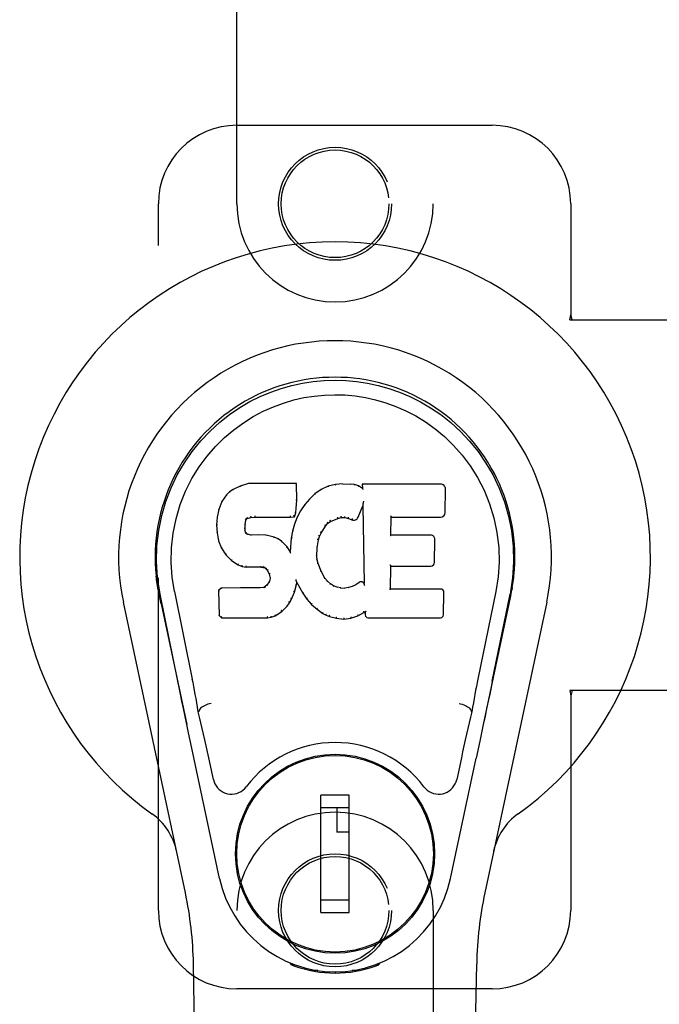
# Model space of a CAD drawing. Header units: inches. Extents: x 0 to 192, y 0 to 125.
# Tile 7 of 21: x 53.77 to 55.81, y 56.87 to 60.01. Entities that reach past the tile are written whole.
import ezdxf

# ---------------------------------------------------------------- set-up
doc = ezdxf.new("R2010")
doc.units = ezdxf.units.IN
doc.header["$LTSCALE"] = 10.584906
doc.header["$MEASUREMENT"] = 0
doc.linetypes.add('HIDDEN', pattern=[0.2, 0.1, -0.1])
doc.layers.add('DOOR_ASSEMBLY_LEFT', color=7, linetype='CONTINUOUS')

msp = doc.modelspace()

# ---------------------------------------------------------------- linework, layer by layer
at = {"layer": 'DOOR_ASSEMBLY_LEFT', "color": 8, "linetype": 'HIDDEN'}
for p, q in [((54.4612, 59.424), (54.4612, 61.2815)), ((55.0862, 61.2815), (55.0862, 59.424)), ((54.4612, 59.674), (55.2737, 59.674)), ((54.2112, 57.174), (54.2112, 59.424)), ((55.5237, 59.424), (55.5237, 59.0709)), ((55.5207, 59.054), (55.5237, 59.0709)), ((55.5207, 59.054), (55.8417, 59.054)), ((55.5281, 59.054), (55.5237, 59.0709)), ((55.8417, 57.874), (55.5207, 57.874)), ((55.5207, 57.874), (55.5237, 57.8572)), ((55.5281, 57.874), (55.5237, 57.8572)), ((55.5237, 57.8572), (55.5237, 57.174)), ((54.4612, 55.3165), (54.4612, 57.174)), ((55.0862, 57.174), (55.0862, 55.3165)), ((55.2737, 56.924), (54.4612, 56.924))]:
    msp.add_line(p, q, dxfattribs=at)
at = {"layer": 'DOOR_ASSEMBLY_LEFT', "color": 7, "linetype": 'Continuous'}
for p, q in [((54.4488, 58.5147), (54.4377, 58.507)), ((54.4719, 58.5253), (54.4488, 58.5147)), ((54.4491, 58.5141), (54.4488, 58.5147)), ((54.4977, 58.5335), (54.4719, 58.5253)), ((54.4721, 58.5247), (54.4719, 58.5253)), ((54.4978, 58.5329), (54.4977, 58.5335)), ((54.6506, 58.5335), (54.4977, 58.5335)), ((54.65, 58.5329), (54.6506, 58.5335)), ((54.6518, 58.4787), (54.6506, 58.5335)), ((54.7292, 58.5143), (54.7095, 58.5)), ((54.7517, 58.5243), (54.7292, 58.5143)), ((54.7295, 58.5138), (54.7292, 58.5143)), ((54.7753, 58.5297), (54.7517, 58.5243)), ((54.7519, 58.5237), (54.7517, 58.5243)), ((54.7988, 58.532), (54.7753, 58.5297)), ((54.7754, 58.5291), (54.7753, 58.5297)), ((54.7988, 58.5314), (54.7988, 58.532)), ((54.7988, 58.532), (54.8228, 58.5316)), ((54.7989, 58.5308), (54.7988, 58.5314)), ((54.8228, 58.5309), (54.8228, 58.5316)), ((54.8357, 58.5296), (54.8228, 58.5316)), ((54.8355, 58.529), (54.8357, 58.5296)), ((54.8486, 58.5254), (54.8357, 58.5296)), ((54.8483, 58.5248), (54.8486, 58.5254)), ((54.8606, 58.5174), (54.8486, 58.5254)), ((54.8604, 58.5314), (54.8606, 58.5174)), ((54.861, 58.5308), (54.8604, 58.5314)), ((55.1091, 58.5314), (54.8604, 58.5314)), ((54.8606, 58.5174), (54.8613, 58.5163)), ((55.124, 58.4407), (55.1253, 58.515)), ((54.4277, 58.4974), (54.413, 58.4756)), ((54.4377, 58.507), (54.4277, 58.4974)), ((54.4282, 58.497), (54.4277, 58.4974)), ((54.4381, 58.5065), (54.4377, 58.507)), ((54.6504, 58.4543), (54.6518, 58.4787)), ((54.6512, 58.4787), (54.6518, 58.4787)), ((54.6924, 58.4837), (54.6773, 58.4659)), ((54.7095, 58.5), (54.6924, 58.4837)), ((54.6929, 58.4832), (54.6924, 58.4837)), ((54.7099, 58.4995), (54.7095, 58.5)), ((54.4033, 58.4509), (54.3983, 58.4259)), ((54.413, 58.4756), (54.4033, 58.4509)), ((54.4039, 58.4508), (54.4033, 58.4509)), ((54.4135, 58.4753), (54.413, 58.4756)), ((54.6488, 58.44), (54.6504, 58.4543)), ((54.6498, 58.4543), (54.6504, 58.4543)), ((54.6639, 58.4466), (54.6529, 58.4259)), ((54.6773, 58.4659), (54.6639, 58.4466)), ((54.6645, 58.4463), (54.6639, 58.4466)), ((54.6778, 58.4655), (54.6773, 58.4659)), ((54.8468, 58.4256), (54.8616, 58.4625)), ((54.8621, 58.4653), (54.8616, 58.4625)), ((54.8616, 58.4625), (54.8659, 58.2153)), ((54.8625, 58.4679), (54.8623, 58.4672)), ((54.8623, 58.4672), (54.8623, 58.4667)), ((54.8626, 58.4686), (54.8625, 58.4679)), ((54.8627, 58.4697), (54.8626, 58.4686)), ((54.8629, 58.4708), (54.8627, 58.4697)), ((54.8631, 58.4721), (54.8629, 58.4708)), ((54.8634, 58.4735), (54.8631, 58.4721)), ((54.8637, 58.4753), (54.8634, 58.4735)), ((54.864, 58.4765), (54.8637, 58.4753)), ((54.3983, 58.4259), (54.3968, 58.401)), ((54.3989, 58.4258), (54.3983, 58.4259)), ((54.4878, 58.4032), (54.4898, 58.4163)), ((54.4893, 58.4164), (54.4898, 58.4163)), ((54.4898, 58.4163), (54.4914, 58.4196)), ((54.491, 58.4199), (54.4914, 58.4196)), ((54.4914, 58.4196), (54.494, 58.4217)), ((54.4938, 58.4222), (54.494, 58.4217)), ((54.494, 58.4217), (54.5054, 58.4251)), ((54.5053, 58.4257), (54.5054, 58.4251)), ((54.5054, 58.4251), (54.5187, 58.4262)), ((54.5186, 58.4301), (54.5187, 58.4287)), ((54.5187, 58.4267), (54.5187, 58.4262)), ((54.5187, 58.4262), (54.6317, 58.4262)), ((54.6316, 58.4287), (54.6316, 58.4301)), ((54.6316, 58.4267), (54.6317, 58.4262)), ((54.6317, 58.4262), (54.6443, 58.4273)), ((54.6439, 58.4278), (54.6443, 58.4273)), ((54.6443, 58.4273), (54.6488, 58.44)), ((54.6529, 58.4259), (54.6443, 58.4041)), ((54.6482, 58.4401), (54.6488, 58.44)), ((54.6534, 58.4257), (54.6529, 58.4259)), ((54.7595, 58.4124), (54.7829, 58.4222)), ((54.7827, 58.4227), (54.7829, 58.4222)), ((54.7829, 58.4222), (54.7937, 58.4249)), ((54.7936, 58.4254), (54.7937, 58.4249)), ((54.7937, 58.4249), (54.8045, 58.4247)), ((54.8046, 58.4253), (54.8045, 58.4247)), ((54.8045, 58.4247), (54.816, 58.4221)), ((54.8161, 58.4226), (54.816, 58.4221)), ((54.816, 58.4221), (54.8276, 58.4176)), ((54.8278, 58.4181), (54.8276, 58.4176)), ((54.9515, 58.3689), (54.9525, 58.4261)), ((54.952, 58.4267), (54.9525, 58.4261)), ((54.9525, 58.4261), (55.1091, 58.4261)), ((54.3968, 58.401), (54.3981, 58.376)), ((54.3974, 58.401), (54.3968, 58.401)), ((54.4864, 58.3893), (54.487, 58.3893)), ((54.487, 58.3893), (54.4878, 58.4032)), ((54.4874, 58.3833), (54.487, 58.3893)), ((54.4872, 58.4033), (54.4878, 58.4032)), ((54.6443, 58.4041), (54.6383, 58.3816)), ((54.6448, 58.4039), (54.6443, 58.4041)), ((54.7297, 58.3756), (54.7436, 58.3978)), ((54.7431, 58.3981), (54.7436, 58.3978)), ((54.7436, 58.3978), (54.7507, 58.4065)), ((54.7503, 58.4069), (54.7507, 58.4065)), ((54.7507, 58.4065), (54.7595, 58.4124)), ((54.7592, 58.4129), (54.7595, 58.4124)), ((54.3981, 58.376), (54.4027, 58.3511)), ((54.3986, 58.376), (54.3981, 58.376)), ((54.4868, 58.3832), (54.4874, 58.3833)), ((54.4888, 58.3787), (54.4874, 58.3833)), ((54.4883, 58.3784), (54.4888, 58.3787)), ((54.4915, 58.375), (54.4888, 58.3787)), ((54.4911, 58.3745), (54.4915, 58.375)), ((54.4952, 58.3723), (54.4915, 58.375)), ((54.4949, 58.3717), (54.4952, 58.3723)), ((54.5067, 58.369), (54.4952, 58.3723)), ((54.5066, 58.3684), (54.5067, 58.369)), ((54.5297, 58.3698), (54.5067, 58.369)), ((54.5297, 58.3692), (54.5297, 58.3698)), ((54.5548, 58.3685), (54.5297, 58.3698)), ((54.5297, 58.3686), (54.5297, 58.3692)), ((54.5547, 58.3678), (54.5548, 58.3685)), ((54.5799, 58.3629), (54.5548, 58.3685)), ((54.5797, 58.3623), (54.5799, 58.3629)), ((54.5924, 58.3573), (54.5799, 58.3629)), ((54.5921, 58.3567), (54.5924, 58.3573)), ((54.6034, 58.3494), (54.5924, 58.3573)), ((54.6344, 58.3588), (54.6308, 58.3167)), ((54.6383, 58.3816), (54.6344, 58.3588)), ((54.635, 58.3588), (54.6344, 58.3588)), ((54.6389, 58.3815), (54.6383, 58.3816)), ((54.7171, 58.3282), (54.7207, 58.3538)), ((54.7201, 58.354), (54.7207, 58.3538)), ((54.7207, 58.3538), (54.7242, 58.3649)), ((54.7236, 58.3652), (54.7242, 58.3649)), ((54.7242, 58.3649), (54.7297, 58.3756)), ((54.7292, 58.3759), (54.7297, 58.3756)), ((54.9509, 58.3683), (54.9515, 58.3689)), ((55.0782, 58.3689), (54.9515, 58.3689)), ((55.0902, 58.2822), (55.0915, 58.3553)), ((54.4032, 58.3512), (54.4027, 58.3511)), ((54.4027, 58.3511), (54.412, 58.3274)), ((54.4125, 58.3276), (54.412, 58.3274)), ((54.412, 58.3274), (54.426, 58.306)), ((54.603, 58.3489), (54.6034, 58.3494)), ((54.6216, 58.3312), (54.6034, 58.3494)), ((54.6211, 58.3308), (54.6216, 58.3312)), ((54.6308, 58.3167), (54.6216, 58.3312)), ((54.716, 58.3022), (54.7171, 58.3282)), ((54.7165, 58.3283), (54.7171, 58.3282)), ((54.4264, 58.3064), (54.426, 58.306)), ((54.426, 58.306), (54.4437, 58.2877)), ((54.6312, 58.3148), (54.6308, 58.3167)), ((54.7154, 58.3022), (54.716, 58.3022)), ((54.717, 58.29), (54.716, 58.3022)), ((54.7164, 58.2899), (54.717, 58.29)), ((54.7196, 58.2782), (54.717, 58.29)), ((54.4441, 58.2881), (54.4437, 58.2877)), ((54.4437, 58.2877), (54.4651, 58.2738)), ((54.4654, 58.2743), (54.4651, 58.2738)), ((54.4651, 58.2738), (54.4777, 58.2692)), ((54.4779, 58.2697), (54.4777, 58.2692)), ((54.4777, 58.2692), (54.4907, 58.267)), ((54.4907, 58.2676), (54.4907, 58.267)), ((54.5385, 58.2665), (54.4907, 58.267)), ((54.5385, 58.2671), (54.5385, 58.2665)), ((54.5385, 58.2665), (54.5449, 58.2659)), ((54.545, 58.2665), (54.5449, 58.2659)), ((54.5449, 58.2659), (54.5499, 58.2642)), ((54.5502, 58.2647), (54.5499, 58.2642)), ((54.5499, 58.2642), (54.5544, 58.2609)), ((54.5548, 58.2613), (54.5544, 58.2609)), ((54.5544, 58.2609), (54.5583, 58.2563)), ((54.719, 58.278), (54.7196, 58.2782)), ((54.729, 58.2542), (54.7196, 58.2782)), ((54.9498, 58.1973), (54.9511, 58.2703)), ((54.9505, 58.2709), (54.9511, 58.2703)), ((54.9511, 58.2703), (55.0782, 58.2703)), ((54.5588, 58.2566), (54.5583, 58.2563)), ((54.5583, 58.2563), (54.5642, 58.2446)), ((54.5648, 58.2447), (54.5642, 58.2446)), ((54.5642, 58.2446), (54.5666, 58.2313)), ((54.5666, 58.2313), (54.5661, 58.2254)), ((54.5672, 58.2313), (54.5666, 58.2313)), ((54.6499, 58.2264), (54.6496, 58.2274)), ((54.7284, 58.2539), (54.729, 58.2542)), ((54.7414, 58.2318), (54.729, 58.2542)), ((54.7409, 58.2315), (54.7414, 58.2318)), ((54.7493, 58.2225), (54.7414, 58.2318)), ((54.2097, 58.2011), (54.2111, 58.194)), ((54.4109, 58.2004), (54.403, 58.1923)), ((54.4727, 58.201), (54.4109, 58.2004)), ((54.4112, 58.1998), (54.4109, 58.2004)), ((54.5333, 58.2013), (54.4727, 58.201)), ((54.4727, 58.2003), (54.4727, 58.201)), ((54.4727, 58.2003), (54.4727, 58.1998)), ((54.547, 58.2024), (54.5333, 58.2013)), ((54.5334, 58.2006), (54.5333, 58.2013)), ((54.5334, 58.2006), (54.5334, 58.2001)), ((54.5515, 58.2048), (54.547, 58.2024)), ((54.5472, 58.2017), (54.547, 58.2024)), ((54.556, 58.2092), (54.5515, 58.2048)), ((54.5519, 58.2043), (54.5515, 58.2048)), ((54.5642, 58.2202), (54.556, 58.2092)), ((54.5565, 58.2088), (54.556, 58.2092)), ((54.5661, 58.2254), (54.5642, 58.2202)), ((54.5648, 58.2199), (54.5642, 58.2202)), ((54.5667, 58.2253), (54.5661, 58.2254)), ((54.6441, 58.1877), (54.651, 58.2116)), ((54.65, 58.2257), (54.6499, 58.2264)), ((54.6502, 58.225), (54.65, 58.2257)), ((54.6503, 58.2244), (54.6502, 58.225)), ((54.6504, 58.2238), (54.6503, 58.2244)), ((54.6505, 58.2232), (54.6504, 58.2238)), ((54.6504, 58.2117), (54.651, 58.2116)), ((54.6507, 58.2224), (54.6505, 58.2232)), ((54.651, 58.2116), (54.6515, 58.2176)), ((54.6515, 58.2176), (54.6511, 58.2195)), ((54.6515, 58.2176), (54.6706, 58.1836)), ((54.7489, 58.2221), (54.7493, 58.2225)), ((54.7587, 58.2141), (54.7493, 58.2225)), ((54.7583, 58.2136), (54.7587, 58.2141)), ((54.7689, 58.2072), (54.7587, 58.2141)), ((54.7686, 58.2067), (54.7689, 58.2072)), ((54.78, 58.2028), (54.7689, 58.2072)), ((54.7798, 58.2022), (54.78, 58.2028)), ((54.7922, 58.2006), (54.78, 58.2028)), ((54.7921, 58.2), (54.7922, 58.2006)), ((54.7922, 58.2006), (54.8046, 58.2001)), ((54.8167, 58.202), (54.8046, 58.2001)), ((54.8046, 58.1995), (54.8046, 58.2001)), ((54.8286, 58.2058), (54.8167, 58.202)), ((54.8168, 58.2013), (54.8167, 58.202)), ((54.8399, 58.211), (54.8286, 58.2058)), ((54.8288, 58.2052), (54.8286, 58.2058)), ((54.8503, 58.2182), (54.8399, 58.211)), ((54.8402, 58.2105), (54.8399, 58.211)), ((54.8507, 58.2177), (54.8503, 58.2182)), ((54.8659, 58.2153), (54.8659, 58.2152)), ((54.8666, 58.2132), (54.8659, 58.2152)), ((54.8686, 58.2077), (54.8679, 58.2099)), ((54.9492, 58.1967), (54.9498, 58.1973)), ((55.1098, 58.1973), (54.9498, 58.1973)), ((55.3353, 58.1878), (55.3378, 58.2012)), ((55.3377, 58.2012), (55.3364, 58.194)), ((54.2128, 58.1844), (54.2122, 58.1875)), ((54.2134, 58.1813), (54.2128, 58.1844)), ((54.2148, 58.1747), (54.2134, 58.1813)), ((54.2179, 58.16), (54.2148, 58.1747)), ((54.2732, 57.9036), (54.2167, 58.1805)), ((54.2623, 58.1897), (54.3193, 57.9107)), ((54.403, 58.1923), (54.4044, 58.113)), ((54.4036, 58.1921), (54.403, 58.1923)), ((54.6291, 58.1537), (54.6349, 58.1649)), ((54.6343, 58.1651), (54.6349, 58.1649)), ((54.6349, 58.1649), (54.6441, 58.1877)), ((54.6435, 58.1879), (54.6441, 58.1877)), ((54.6711, 58.1839), (54.6706, 58.1836)), ((54.6706, 58.1836), (54.6838, 58.1648)), ((54.6843, 58.1652), (54.6838, 58.1648)), ((54.6838, 58.1648), (54.6991, 58.1479)), ((55.1189, 58.1146), (55.1202, 58.1867)), ((55.2852, 58.1897), (55.2282, 57.9107)), ((55.2742, 57.9036), (55.3307, 58.1805)), ((55.3327, 58.1747), (55.3343, 58.1825)), ((55.3343, 58.1825), (55.3348, 58.1852)), ((55.3348, 58.1852), (55.3353, 58.1878)), ((54.2972, 57.2295), (54.0999, 58.1554)), ((54.2199, 58.1505), (54.2179, 58.16)), ((54.2199, 58.1505), (54.3017, 57.7662)), ((54.6039, 58.1258), (54.6217, 58.1431)), ((54.6213, 58.1435), (54.6217, 58.1431)), ((54.6217, 58.1431), (54.6291, 58.1537)), ((54.6286, 58.154), (54.6291, 58.1537)), ((54.6995, 58.1483), (54.6991, 58.1479)), ((54.6991, 58.1479), (54.7162, 58.1328)), ((54.7165, 58.1332), (54.7162, 58.1328)), ((54.7162, 58.1328), (54.7345, 58.1188)), ((55.2457, 57.7662), (55.3276, 58.1505)), ((55.4476, 58.1554), (55.2503, 57.2295)), ((54.4049, 58.1133), (54.4044, 58.113)), ((54.4044, 58.113), (54.4119, 58.1056)), ((54.4122, 58.1062), (54.4119, 58.1056)), ((54.4119, 58.1056), (54.5581, 58.1056)), ((54.5581, 58.1082), (54.5579, 58.1096)), ((54.5581, 58.1056), (54.5708, 58.1073)), ((54.5581, 58.1062), (54.5581, 58.1056)), ((54.5707, 58.1079), (54.5708, 58.1073)), ((54.5708, 58.1073), (54.5831, 58.1116)), ((54.5828, 58.1121), (54.5831, 58.1116)), ((54.5831, 58.1116), (54.6039, 58.1258)), ((54.6035, 58.1263), (54.6039, 58.1258)), ((54.7348, 58.1193), (54.7345, 58.1188)), ((54.7345, 58.1188), (54.745, 58.1135)), ((54.7452, 58.114), (54.745, 58.1135)), ((54.745, 58.1135), (54.756, 58.1097)), ((54.7562, 58.1102), (54.756, 58.1097)), ((54.756, 58.1097), (54.7783, 58.1041)), ((54.7784, 58.1046), (54.7783, 58.1041)), ((54.7783, 58.1041), (54.8012, 58.1015)), ((54.8011, 58.1054), (54.8011, 58.102)), ((54.8011, 58.102), (54.8012, 58.1015)), ((54.8012, 58.1015), (54.8242, 58.1047)), ((54.8241, 58.1052), (54.8242, 58.1047)), ((54.8242, 58.1047), (54.8464, 58.1116)), ((54.8462, 58.1121), (54.8464, 58.1116)), ((54.8464, 58.1116), (54.865, 58.1227)), ((54.8649, 58.1233), (54.865, 58.1227)), ((54.865, 58.1227), (54.8694, 58.1227)), ((54.87, 58.1233), (54.8694, 58.1227)), ((54.8694, 58.1227), (54.8696, 58.1146)), ((54.8787, 58.1056), (55.1098, 58.1056)), ((54.3403, 57.8069), (54.3383, 57.8065)), ((55.2071, 57.8069), (55.2092, 57.8065)), ((55.2456, 57.7656), (55.2344, 57.7123)), ((55.2344, 57.7123), (55.2229, 57.6585)), ((54.406, 57.2758), (54.3177, 57.6905)), ((54.3864, 57.591), (54.3717, 57.6601)), ((54.6261, 57.6343), (54.6261, 57.6299)), ((54.9214, 57.6343), (54.9214, 57.6299)), ((55.1414, 57.2758), (55.2229, 57.6585)), ((55.1757, 57.6601), (55.161, 57.591)), ((54.7285, 57.1672), (54.7285, 57.5412)), ((54.819, 57.5412), (54.7285, 57.5412)), ((54.819, 57.1672), (54.819, 57.5412)), ((54.4936, 57.5018), (54.498, 57.5018)), ((54.7285, 57.5018), (54.819, 57.5018)), ((54.7796, 57.5018), (54.7796, 57.4231)), ((55.0495, 57.5018), (55.0538, 57.5018)), ((54.819, 57.4231), (54.7796, 57.4231)), ((54.4936, 57.2065), (54.498, 57.2065)), ((54.819, 57.2065), (54.7285, 57.2065)), ((55.0495, 57.2065), (55.0538, 57.2065)), ((54.7285, 57.1672), (54.819, 57.1672)), ((54.6261, 57.0741), (54.6261, 57.0784)), ((54.9214, 57.0741), (54.9214, 57.0784)), ((54.3952, 52.8646), (54.323, 57.0039)), ((54.635, 57.0006), (54.6322, 57.0062)), ((54.9153, 57.0062), (54.9125, 57.0006)), ((55.1522, 52.8646), (55.2245, 57.0039)), ((54.6386, 57.0037), (54.6385, 56.9991)), ((54.719, 56.9825), (54.6981, 56.9821)), ((54.7737, 56.9782), (54.7737, 56.9742)), ((54.8494, 56.9821), (54.8284, 56.9825)), ((54.905, 56.9976), (54.9053, 57.0005)), ((54.9089, 57.0037), (54.909, 56.9991))]:
    msp.add_line(p, q, dxfattribs=at)
for points in [[(54.2167, 58.1804), (54.2085, 58.233), (54.2053, 58.2848), (54.2067, 58.3351), (54.2124, 58.3838), (54.222, 58.431), (54.2352, 58.4764), (54.2518, 58.5196), (54.2715, 58.5606), (54.2941, 58.5994), (54.3193, 58.6357), (54.3467, 58.6694), (54.3759, 58.7002), (54.4064, 58.7281), (54.438, 58.753), (54.4702, 58.7749), (54.5029, 58.794), (54.5358, 58.8104), (54.569, 58.8245), (54.6026, 58.8363), (54.6365, 58.8458), (54.6704, 58.8532), (54.7045, 58.8584), (54.739, 58.8616), (54.7737, 58.8627)], [(54.7737, 58.8627), (54.808, 58.8616), (54.8424, 58.8585), (54.8767, 58.8532), (54.9109, 58.8459), (54.9448, 58.8363), (54.9785, 58.8245), (55.012, 58.8103), (55.0453, 58.7936), (55.0778, 58.7745), (55.11, 58.7526), (55.1418, 58.7274), (55.1726, 58.6992), (55.2017, 58.6684), (55.2289, 58.6348), (55.254, 58.5983), (55.2766, 58.5593), (55.2963, 58.518), (55.3128, 58.4746), (55.3259, 58.4296), (55.3353, 58.3828), (55.3408, 58.3341), (55.3421, 58.2839), (55.3389, 58.2325), (55.3307, 58.1804)], [(54.2623, 58.1897), (54.255, 58.2354), (54.2519, 58.2815), (54.2528, 58.3282), (54.258, 58.3749), (54.2675, 58.4212), (54.2809, 58.4662), (54.298, 58.5089), (54.3182, 58.5492), (54.3412, 58.5864), (54.3664, 58.6206), (54.3934, 58.6516), (54.4218, 58.6796), (54.4513, 58.7047), (54.4819, 58.7269), (54.5132, 58.7465), (54.5451, 58.7634), (54.5772, 58.7777), (54.6096, 58.7896), (54.6421, 58.7993), (54.6748, 58.8067), (54.7074, 58.8119), (54.74, 58.815), (54.7726, 58.8161), (54.8052, 58.8152), (54.8376, 58.8122), (54.8701, 58.8071), (54.9026, 58.8), (54.935, 58.7906), (54.9673, 58.7789), (54.9993, 58.7648), (55.031, 58.7484), (55.0621, 58.7293), (55.0927, 58.7074), (55.1224, 58.6825), (55.1511, 58.6548), (55.1784, 58.6239), (55.2039, 58.5898), (55.2273, 58.5525), (55.2481, 58.5118), (55.2657, 58.4687), (55.2794, 58.4238), (55.2891, 58.3774)], [(54.4491, 58.5141), (54.4492, 58.5142), (54.4493, 58.5142), (54.4495, 58.5141), (54.4496, 58.5141), (54.4498, 58.514), (54.45, 58.5138)], [(54.4721, 58.5247), (54.4722, 58.5247), (54.4723, 58.5247), (54.4724, 58.5246), (54.4726, 58.5245), (54.4727, 58.5244), (54.4728, 58.5242)], [(54.4978, 58.5329), (54.4978, 58.5329), (54.4978, 58.5328), (54.4979, 58.5327), (54.4979, 58.5326), (54.498, 58.5325), (54.4981, 58.5323)], [(54.6494, 58.5329), (54.6492, 58.5329), (54.649, 58.5328), (54.6488, 58.5327), (54.6485, 58.5326), (54.6483, 58.5325), (54.648, 58.5323)], [(54.7305, 58.5135), (54.7302, 58.5136), (54.73, 58.5138), (54.7299, 58.5138), (54.7298, 58.5138), (54.7296, 58.5138), (54.7295, 58.5138)], [(54.7525, 58.5232), (54.7523, 58.5234), (54.7522, 58.5235), (54.7521, 58.5236), (54.752, 58.5236), (54.7519, 58.5237), (54.7519, 58.5237)], [(54.7757, 58.5285), (54.7756, 58.5287), (54.7756, 58.5288), (54.7755, 58.5289), (54.7755, 58.529), (54.7754, 58.529), (54.7754, 58.5291)], [(54.8226, 58.5304), (54.8227, 58.5305), (54.8227, 58.5307), (54.8227, 58.5308), (54.8227, 58.5309), (54.8228, 58.5309), (54.8228, 58.5309)], [(54.8351, 58.5284), (54.8352, 58.5286), (54.8352, 58.5287), (54.8353, 58.5288), (54.8354, 58.5289), (54.8355, 58.529), (54.8355, 58.529)], [(54.8474, 58.5244), (54.8476, 58.5245), (54.8477, 58.5247), (54.8479, 58.5247), (54.848, 58.5248), (54.8481, 58.5248), (54.8482, 58.5248)], [(54.863, 58.5302), (54.8628, 58.5304), (54.8625, 58.5305), (54.8623, 58.5306), (54.862, 58.5307), (54.8618, 58.5308), (54.8616, 58.5308)], [(54.8633, 58.5139), (54.863, 58.5144), (54.8627, 58.5148), (54.8624, 58.5152), (54.8622, 58.5155), (54.8619, 58.5158), (54.8617, 58.516)], [(54.4283, 58.4971), (54.4284, 58.4972), (54.4286, 58.4973), (54.4289, 58.4973), (54.4291, 58.4973), (54.4294, 58.4972), (54.4297, 58.4971)], [(54.4381, 58.5065), (54.4382, 58.5065), (54.4384, 58.5066), (54.4385, 58.5066), (54.4387, 58.5066), (54.439, 58.5065), (54.4393, 58.5063)], [(54.6512, 58.4787), (54.6511, 58.4791), (54.6509, 58.4794), (54.6506, 58.4797), (54.6502, 58.4799), (54.6497, 58.4801), (54.6492, 58.4801)], [(54.6943, 58.4832), (54.694, 58.4834), (54.6938, 58.4834), (54.6935, 58.4835), (54.6933, 58.4834), (54.6931, 58.4833), (54.6929, 58.4832)], [(54.7112, 58.4994), (54.7109, 58.4996), (54.7106, 58.4996), (54.7104, 58.4997), (54.7103, 58.4997), (54.7101, 58.4996), (54.7099, 58.4995)], [(54.4039, 58.4508), (54.4041, 58.4511), (54.4043, 58.4513), (54.4046, 58.4515), (54.405, 58.4516), (54.4054, 58.4516), (54.4058, 58.4516)], [(54.4136, 58.4754), (54.4138, 58.4756), (54.414, 58.4757), (54.4143, 58.4758), (54.4146, 58.4758), (54.4149, 58.4758), (54.4153, 58.4758)], [(54.6498, 58.4543), (54.6497, 58.4547), (54.6495, 58.4551), (54.6492, 58.4554), (54.6488, 58.4556), (54.6483, 58.4558), (54.6478, 58.4558)], [(54.6661, 58.4466), (54.6658, 58.4467), (54.6655, 58.4467), (54.6652, 58.4467), (54.6649, 58.4466), (54.6646, 58.4465), (54.6645, 58.4463)], [(54.6793, 58.4657), (54.679, 58.4658), (54.6787, 58.4658), (54.6784, 58.4658), (54.6782, 58.4658), (54.6779, 58.4657), (54.6777, 58.4655)], [(54.8622, 58.4662), (54.8622, 58.4659), (54.8622, 58.4657), (54.8621, 58.4656)], [(54.8623, 58.4667), (54.8622, 58.4665), (54.8622, 58.4663), (54.8622, 58.4662)], [(54.3989, 58.4259), (54.399, 58.4262), (54.3992, 58.4265), (54.3995, 58.4267), (54.3999, 58.4268), (54.4003, 58.4269), (54.4008, 58.4269)], [(54.4873, 58.4184), (54.4879, 58.4183), (54.4884, 58.418), (54.4888, 58.4177), (54.4891, 58.4174), (54.4892, 58.417), (54.4893, 58.4166)], [(54.4894, 58.4225), (54.4899, 58.4223), (54.4904, 58.4219), (54.4908, 58.4214), (54.491, 58.421), (54.4911, 58.4205), (54.4911, 58.4201)], [(54.4928, 58.4254), (54.4931, 58.425), (54.4934, 58.4246), (54.4936, 58.4241), (54.4938, 58.4237), (54.4939, 58.4232), (54.494, 58.4228), (54.4939, 58.4225), (54.4938, 58.4223)], [(54.5049, 58.429), (54.505, 58.4286), (54.5051, 58.4281), (54.5053, 58.4276), (54.5053, 58.4271), (54.5054, 58.4266), (54.5054, 58.4261), (54.5054, 58.4258), (54.5053, 58.4257)], [(54.5187, 58.4287), (54.5187, 58.4282), (54.5187, 58.4277), (54.5187, 58.4273), (54.5187, 58.427), (54.5187, 58.4268), (54.5187, 58.4267)], [(54.6316, 58.4267), (54.6317, 58.4268), (54.6317, 58.427), (54.6317, 58.4273), (54.6317, 58.4277), (54.6317, 58.4282), (54.6316, 58.4287)], [(54.644, 58.4281), (54.644, 58.4284), (54.644, 58.4287), (54.6439, 58.4291), (54.6437, 58.4295), (54.6434, 58.4299), (54.6431, 58.4303), (54.6428, 58.4307), (54.6424, 58.431)], [(54.6482, 58.4402), (54.6482, 58.4406), (54.648, 58.441), (54.6477, 58.4413), (54.6473, 58.4416), (54.6468, 58.4418), (54.6463, 58.4419)], [(54.6552, 58.4262), (54.6548, 58.4262), (54.6545, 58.4262), (54.6541, 58.4262), (54.6538, 58.4261), (54.6536, 58.4259), (54.6534, 58.4256)], [(54.7593, 58.413), (54.7594, 58.4132), (54.7595, 58.4135), (54.7595, 58.4138), (54.7594, 58.4143), (54.7592, 58.4148), (54.7589, 58.4152), (54.7586, 58.4157), (54.7583, 58.4161)], [(54.7827, 58.4227), (54.7828, 58.4228), (54.7829, 58.4231), (54.7829, 58.4235), (54.7829, 58.4239), (54.7827, 58.4244), (54.7826, 58.425), (54.7823, 58.4255), (54.7821, 58.426)], [(54.7936, 58.4254), (54.7937, 58.4255), (54.7937, 58.4258), (54.7937, 58.4261), (54.7937, 58.4266), (54.7936, 58.4271), (54.7936, 58.4277), (54.7935, 58.4283), (54.7934, 58.4288)], [(54.8046, 58.4253), (54.8046, 58.4254), (54.8045, 58.4256), (54.8045, 58.426), (54.8045, 58.4264), (54.8046, 58.427), (54.8047, 58.4276), (54.8047, 58.4281), (54.8049, 58.4286)], [(54.8161, 58.4226), (54.816, 58.4227), (54.8159, 58.423), (54.8159, 58.4234), (54.816, 58.4238), (54.8161, 58.4243), (54.8163, 58.4249), (54.8165, 58.4254), (54.8167, 58.4259)], [(54.8286, 58.4213), (54.8283, 58.4209), (54.828, 58.4204), (54.8278, 58.4199), (54.8277, 58.4194), (54.8276, 58.4189), (54.8276, 58.4185), (54.8277, 58.4182), (54.8278, 58.4181)], [(54.95, 58.43), (54.9503, 58.4298), (54.9505, 58.4296), (54.9507, 58.4294), (54.951, 58.4291), (54.9512, 58.4289), (54.9514, 58.4286)], [(54.9514, 58.4286), (54.9515, 58.4284), (54.9517, 58.4281), (54.9518, 58.4279), (54.9519, 58.4276), (54.9519, 58.4274), (54.9519, 58.4272)], [(54.3974, 58.401), (54.3975, 58.4014), (54.3977, 58.4017), (54.398, 58.4019), (54.3984, 58.4021), (54.3989, 58.4023), (54.3994, 58.4023)], [(54.4844, 58.3906), (54.4849, 58.3906), (54.4854, 58.3904), (54.4857, 58.3902), (54.4861, 58.39), (54.4863, 58.3896), (54.4864, 58.3892)], [(54.4849, 58.3842), (54.4853, 58.3842), (54.4857, 58.3842), (54.4861, 58.384), (54.4864, 58.3838), (54.4866, 58.3836), (54.4868, 58.3833)], [(54.4853, 58.4048), (54.4858, 58.4048), (54.4863, 58.4046), (54.4867, 58.4044), (54.487, 58.404), (54.4872, 58.4037), (54.4872, 58.4032)], [(54.6467, 58.4046), (54.6463, 58.4047), (54.6459, 58.4046), (54.6456, 58.4045), (54.6453, 58.4044), (54.645, 58.4041), (54.6448, 58.4038)], [(54.7432, 58.3981), (54.7433, 58.3984), (54.7433, 58.3988), (54.7432, 58.3991), (54.743, 58.3995), (54.7427, 58.3998), (54.7423, 58.4002), (54.7419, 58.4004), (54.7415, 58.4006)], [(54.7504, 58.407), (54.7505, 58.4072), (54.7505, 58.4076), (54.7505, 58.4079), (54.7503, 58.4083), (54.7501, 58.4087), (54.7498, 58.4091), (54.7494, 58.4095), (54.749, 58.4097)], [(54.3987, 58.3761), (54.3987, 58.3764), (54.3989, 58.3768), (54.3992, 58.3771), (54.3996, 58.3774), (54.4001, 58.3775), (54.4006, 58.3776)], [(54.4032, 58.3513), (54.4032, 58.3517), (54.4034, 58.3521), (54.4037, 58.3525), (54.4041, 58.3528), (54.4046, 58.353), (54.4051, 58.3531)], [(54.4865, 58.3789), (54.4868, 58.3789), (54.4872, 58.379), (54.4875, 58.3789), (54.4878, 58.3788), (54.488, 58.3787), (54.4882, 58.3785)], [(54.4897, 58.3745), (54.4899, 58.3746), (54.4902, 58.3747), (54.4904, 58.3747), (54.4906, 58.3747), (54.4908, 58.3747), (54.491, 58.3746)], [(54.4941, 58.3713), (54.4942, 58.3714), (54.4943, 58.3716), (54.4945, 58.3716), (54.4946, 58.3717), (54.4948, 58.3717), (54.4949, 58.3717)], [(54.5064, 58.3678), (54.5064, 58.368), (54.5065, 58.3681), (54.5065, 58.3682), (54.5065, 58.3683), (54.5066, 58.3684), (54.5066, 58.3684)], [(54.5544, 58.3673), (54.5545, 58.3674), (54.5545, 58.3676), (54.5545, 58.3677), (54.5546, 58.3678), (54.5546, 58.3678), (54.5547, 58.3678)], [(54.579, 58.3618), (54.5792, 58.362), (54.5793, 58.3622), (54.5794, 58.3622), (54.5795, 58.3623), (54.5796, 58.3623), (54.5796, 58.3623)], [(54.5911, 58.3564), (54.5913, 58.3566), (54.5915, 58.3567), (54.5917, 58.3567), (54.5918, 58.3568), (54.5919, 58.3568), (54.592, 58.3567)], [(54.637, 58.3599), (54.6365, 58.3599), (54.6361, 58.3598), (54.6357, 58.3596), (54.6354, 58.3594), (54.6351, 58.3591), (54.635, 58.3587)], [(54.6408, 58.3824), (54.6404, 58.3824), (54.64, 58.3824), (54.6396, 58.3822), (54.6393, 58.382), (54.639, 58.3818), (54.6389, 58.3814)], [(54.7201, 58.354), (54.7201, 58.3544), (54.7199, 58.3548), (54.7196, 58.3551), (54.7192, 58.3554), (54.7187, 58.3556), (54.7181, 58.3558)], [(54.7237, 58.3652), (54.7237, 58.3656), (54.7236, 58.3661), (54.7233, 58.3665), (54.7229, 58.3668), (54.7224, 58.3671), (54.7218, 58.3673)], [(54.7292, 58.376), (54.7293, 58.3764), (54.7292, 58.3768), (54.7289, 58.3773), (54.7285, 58.3777), (54.728, 58.378), (54.7274, 58.3783)], [(54.9489, 58.3676), (54.9492, 58.3678), (54.9494, 58.368), (54.9497, 58.3681), (54.9499, 58.3681), (54.9501, 58.3682), (54.9503, 58.3682)], [(55.2891, 58.3774), (55.2945, 58.33), (55.2956, 58.2824), (55.2925, 58.2357), (55.2852, 58.1897)], [(54.4125, 58.3277), (54.4124, 58.3281), (54.4125, 58.3286), (54.4128, 58.329), (54.4132, 58.3294), (54.4137, 58.3297), (54.4143, 58.3299)], [(54.6018, 58.3488), (54.602, 58.3489), (54.6022, 58.349), (54.6024, 58.349), (54.6026, 58.3491), (54.6028, 58.349), (54.603, 58.3489)], [(54.6196, 58.3309), (54.6199, 58.331), (54.6202, 58.3311), (54.6204, 58.3311), (54.6207, 58.331), (54.6209, 58.331), (54.6211, 58.3308)], [(54.7165, 58.3283), (54.7165, 58.3287), (54.7163, 58.329), (54.716, 58.3294), (54.7155, 58.3296), (54.7151, 58.3298), (54.7146, 58.3298)], [(54.4264, 58.3064), (54.4263, 58.3067), (54.4263, 58.307), (54.4264, 58.3074), (54.4266, 58.3078), (54.4268, 58.3081), (54.4271, 58.3085), (54.4275, 58.3087), (54.428, 58.309)], [(54.444, 58.2882), (54.4439, 58.2884), (54.4439, 58.2888), (54.4439, 58.2891), (54.4441, 58.2895), (54.4443, 58.29), (54.4446, 58.2904), (54.445, 58.2907), (54.4454, 58.2911)], [(54.6327, 58.3102), (54.6322, 58.3121), (54.6319, 58.313), (54.6317, 58.3137), (54.6315, 58.3143), (54.6313, 58.3147)], [(54.7154, 58.3022), (54.7153, 58.3026), (54.715, 58.3029), (54.7147, 58.3031), (54.7143, 58.3033), (54.7139, 58.3035), (54.7134, 58.3035)], [(54.7163, 58.29), (54.7162, 58.2903), (54.716, 58.2906), (54.7157, 58.2908), (54.7153, 58.2909), (54.7149, 58.291), (54.7144, 58.291)], [(54.4653, 58.2744), (54.4652, 58.2745), (54.4651, 58.2748), (54.4652, 58.2752), (54.4653, 58.2757), (54.4654, 58.2762), (54.4657, 58.2766), (54.466, 58.2771), (54.4663, 58.2775)], [(54.4779, 58.2697), (54.4778, 58.2699), (54.4777, 58.2701), (54.4777, 58.2705), (54.4778, 58.2709), (54.4779, 58.2715), (54.478, 58.272), (54.4782, 58.2726), (54.4784, 58.273)], [(54.4907, 58.2676), (54.4907, 58.2677), (54.4907, 58.2679), (54.4907, 58.2682), (54.4907, 58.2687), (54.4907, 58.2692), (54.4908, 58.2698), (54.4908, 58.2704), (54.4909, 58.2709)], [(54.5385, 58.2671), (54.5385, 58.2672), (54.5385, 58.2674), (54.5385, 58.2678), (54.5385, 58.2682), (54.5385, 58.2688), (54.5385, 58.2694), (54.5386, 58.2699), (54.5386, 58.2705)], [(54.545, 58.2665), (54.5449, 58.2666), (54.5448, 58.2668), (54.5448, 58.2672), (54.5449, 58.2677), (54.5449, 58.2682), (54.5451, 58.2688), (54.5452, 58.2693), (54.5454, 58.2698)], [(54.5502, 58.2648), (54.55, 58.265), (54.55, 58.2653), (54.55, 58.2657), (54.5501, 58.2661), (54.5503, 58.2666), (54.5505, 58.2671), (54.5508, 58.2675), (54.5511, 58.2679)], [(54.5548, 58.2613), (54.5546, 58.2616), (54.5546, 58.262), (54.5547, 58.2624), (54.5548, 58.2627), (54.555, 58.2631), (54.5554, 58.2635), (54.5557, 58.2639), (54.5562, 58.2641)], [(54.5588, 58.2567), (54.5587, 58.2571), (54.5588, 58.2576), (54.559, 58.258), (54.5594, 58.2584), (54.5599, 58.2588), (54.5605, 58.2591)], [(54.719, 58.2781), (54.7188, 58.2783), (54.7186, 58.2785), (54.7183, 58.2787), (54.7179, 58.2788), (54.7175, 58.2788), (54.7171, 58.2788)], [(54.9485, 58.2743), (54.9488, 58.2741), (54.949, 58.2738), (54.9493, 58.2736), (54.9495, 58.2734), (54.9497, 58.2731), (54.9499, 58.2729)], [(54.9499, 58.2729), (54.9501, 58.2726), (54.9502, 58.2724), (54.9503, 58.2721), (54.9504, 58.2719), (54.9505, 58.2717), (54.9505, 58.2715)], [(54.2097, 58.2012), (54.2086, 58.2075), (54.2075, 58.2138), (54.2066, 58.2201), (54.2057, 58.2263), (54.2049, 58.2325), (54.2043, 58.2386)], [(54.5647, 58.2449), (54.5648, 58.2453), (54.5649, 58.2457), (54.5652, 58.246), (54.5656, 58.2463), (54.5661, 58.2466), (54.5667, 58.2467)], [(54.5672, 58.2314), (54.5673, 58.2318), (54.5675, 58.2321), (54.5678, 58.2324), (54.5682, 58.2326), (54.5687, 58.2327), (54.5691, 58.2328)], [(54.7284, 58.254), (54.7282, 58.2542), (54.728, 58.2543), (54.7277, 58.2545), (54.7274, 58.2545), (54.727, 58.2545), (54.7267, 58.2544)], [(54.7393, 58.2317), (54.7396, 58.2318), (54.7399, 58.2318), (54.7402, 58.2318), (54.7405, 58.2318), (54.7407, 58.2317), (54.7409, 58.2315)], [(55.3377, 58.2012), (55.3389, 58.2076), (55.3399, 58.2139), (55.3409, 58.2202), (55.3418, 58.2265), (55.3425, 58.2326), (55.3432, 58.2386)], [(54.2122, 58.1875), (54.2099, 58.1998), (54.2097, 58.2012)], [(54.4113, 58.1998), (54.4114, 58.1997), (54.4115, 58.1997), (54.4116, 58.1996), (54.4117, 58.1995), (54.4119, 58.1994), (54.412, 58.1992)], [(54.5472, 58.2017), (54.5472, 58.2017), (54.5474, 58.2017), (54.5475, 58.2016), (54.5475, 58.2015), (54.5476, 58.2014), (54.5477, 58.2012)], [(54.5519, 58.2043), (54.5521, 58.2044), (54.5522, 58.2044), (54.5524, 58.2043), (54.5526, 58.2043), (54.5528, 58.2042), (54.553, 58.2041)], [(54.5564, 58.2088), (54.5566, 58.2089), (54.5569, 58.209), (54.5571, 58.2091), (54.5574, 58.209), (54.5576, 58.209), (54.5579, 58.2089)], [(54.5649, 58.22), (54.565, 58.2202), (54.5653, 58.2203), (54.5655, 58.2204), (54.5658, 58.2204), (54.5662, 58.2204), (54.5665, 58.2204)], [(54.5667, 58.2254), (54.5669, 58.2257), (54.5671, 58.2259), (54.5674, 58.2261), (54.5678, 58.2262), (54.5682, 58.2263), (54.5686, 58.2263)], [(54.6504, 58.2118), (54.6503, 58.2122), (54.6502, 58.2126), (54.6499, 58.2129), (54.6494, 58.2132), (54.649, 58.2134), (54.6484, 58.2135)], [(54.6509, 58.2213), (54.6508, 58.2216), (54.6508, 58.2218), (54.6507, 58.2224)], [(54.6511, 58.2197), (54.6511, 58.2198), (54.6511, 58.22), (54.651, 58.2202), (54.651, 58.2203), (54.651, 58.2206), (54.651, 58.2208), (54.6509, 58.2211), (54.6509, 58.2213)], [(54.7475, 58.2221), (54.7477, 58.2222), (54.748, 58.2222), (54.7482, 58.2223), (54.7485, 58.2223), (54.7487, 58.2222), (54.7489, 58.222)], [(54.7571, 58.2135), (54.7574, 58.2136), (54.7576, 58.2137), (54.7578, 58.2137), (54.758, 58.2137), (54.7581, 58.2137), (54.7583, 58.2136)], [(54.7676, 58.2063), (54.7679, 58.2065), (54.768, 58.2066), (54.7682, 58.2067), (54.7683, 58.2067), (54.7684, 58.2067), (54.7686, 58.2067)], [(54.7793, 58.2016), (54.7794, 58.2018), (54.7795, 58.202), (54.7796, 58.2021), (54.7797, 58.2021), (54.7797, 58.2022), (54.7798, 58.2022)], [(54.7919, 58.1994), (54.7919, 58.1996), (54.792, 58.1997), (54.792, 58.1998), (54.7921, 58.1999), (54.7921, 58.1999), (54.7921, 58.2)], [(54.8047, 58.1989), (54.8047, 58.1991), (54.8047, 58.1992), (54.8047, 58.1993), (54.8046, 58.1994), (54.8046, 58.1994), (54.8046, 58.1995)], [(54.8172, 58.2008), (54.8172, 58.201), (54.8171, 58.2011), (54.817, 58.2012), (54.8169, 58.2013), (54.8169, 58.2013), (54.8168, 58.2013)], [(54.8295, 58.2048), (54.8294, 58.2049), (54.8293, 58.205), (54.8292, 58.2051), (54.829, 58.2052), (54.8289, 58.2052), (54.8288, 58.2052)], [(54.8412, 58.2101), (54.8409, 58.2103), (54.8408, 58.2104), (54.8406, 58.2105), (54.8405, 58.2105), (54.8404, 58.2105), (54.8402, 58.2105)], [(54.8658, 58.2154), (54.8652, 58.2163), (54.8645, 58.217), (54.8638, 58.2177), (54.8631, 58.2183), (54.8623, 58.2188), (54.8615, 58.2192), (54.8607, 58.2196), (54.8599, 58.2198), (54.8591, 58.2201), (54.8583, 58.2202), (54.8575, 58.2203), (54.8568, 58.2203)], [(54.8679, 58.2099), (54.8676, 58.2108), (54.8673, 58.2117), (54.867, 58.2123), (54.8667, 58.2128)], [(54.9472, 58.1961), (54.9474, 58.1962), (54.9477, 58.1964), (54.9479, 58.1965), (54.9482, 58.1966), (54.9484, 58.1966), (54.9486, 58.1966)], [(54.4039, 58.1923), (54.4041, 58.1925), (54.4043, 58.1926), (54.4046, 58.1927), (54.4049, 58.1927), (54.4052, 58.1927), (54.4056, 58.1926)], [(54.6343, 58.1651), (54.6344, 58.1655), (54.6343, 58.166), (54.634, 58.1664), (54.6336, 58.1668), (54.6331, 58.1671), (54.6325, 58.1673)], [(54.6435, 58.1878), (54.6436, 58.1883), (54.6434, 58.1887), (54.6431, 58.1891), (54.6427, 58.1895), (54.6422, 58.1897), (54.6417, 58.1899)], [(54.6711, 58.1839), (54.671, 58.1843), (54.6711, 58.1848), (54.6713, 58.1853), (54.6717, 58.1857), (54.6722, 58.1861), (54.6728, 58.1863)], [(54.6843, 58.1652), (54.6842, 58.1655), (54.6841, 58.1658), (54.6842, 58.1662), (54.6844, 58.1666), (54.6847, 58.167), (54.685, 58.1673), (54.6854, 58.1676), (54.6858, 58.1678)], [(55.3276, 58.1505), (55.3286, 58.1552), (55.3327, 58.1747)], [(54.6212, 58.1434), (54.6214, 58.1438), (54.6215, 58.1441), (54.6214, 58.1445), (54.6212, 58.1449), (54.6209, 58.1452), (54.6206, 58.1456), (54.6202, 58.1459), (54.6198, 58.1461)], [(54.6286, 58.1539), (54.6287, 58.1544), (54.6286, 58.1549), (54.6284, 58.1554), (54.628, 58.1558), (54.6275, 58.1561), (54.6269, 58.1564)], [(54.6995, 58.1483), (54.6994, 58.1486), (54.6993, 58.1489), (54.6994, 58.1493), (54.6995, 58.1497), (54.6998, 58.15), (54.7001, 58.1504), (54.7005, 58.1508), (54.7009, 58.1511)], [(54.7165, 58.1332), (54.7164, 58.1335), (54.7163, 58.1338), (54.7164, 58.1342), (54.7165, 58.1346), (54.7168, 58.135), (54.7171, 58.1355), (54.7174, 58.1358), (54.7178, 58.1361)], [(54.4049, 58.1137), (54.405, 58.114), (54.4052, 58.1144), (54.4055, 58.1147), (54.4059, 58.115), (54.4064, 58.1153), (54.4069, 58.1155)], [(54.4121, 58.1063), (54.412, 58.1064), (54.412, 58.1067), (54.412, 58.107), (54.412, 58.1073), (54.4121, 58.1077), (54.4123, 58.1082)], [(54.4123, 58.1082), (54.4124, 58.1084), (54.4125, 58.1087), (54.4126, 58.1089), (54.4127, 58.1091), (54.4129, 58.1094), (54.413, 58.1096)], [(54.5581, 58.1062), (54.5581, 58.1063), (54.5581, 58.1065), (54.5581, 58.1068), (54.5581, 58.1072), (54.5581, 58.1077), (54.5581, 58.1082)], [(54.5707, 58.1079), (54.5708, 58.108), (54.5709, 58.1082), (54.5709, 58.1086), (54.5708, 58.109), (54.5707, 58.1096), (54.5706, 58.1101), (54.5704, 58.1107), (54.5702, 58.1112)], [(54.5828, 58.1121), (54.5829, 58.1123), (54.583, 58.1126), (54.583, 58.113), (54.5829, 58.1135), (54.5827, 58.114), (54.5825, 58.1144), (54.5822, 58.1149), (54.5819, 58.1153)], [(54.6035, 58.1262), (54.6037, 58.1265), (54.6037, 58.1269), (54.6037, 58.1272), (54.6035, 58.1277), (54.6033, 58.1281), (54.603, 58.1285), (54.6027, 58.1289), (54.6022, 58.1292)], [(54.7347, 58.1193), (54.7346, 58.1195), (54.7345, 58.1199), (54.7346, 58.1202), (54.7347, 58.1207), (54.7349, 58.1211), (54.7351, 58.1216), (54.7355, 58.122), (54.7358, 58.1224)], [(54.7452, 58.114), (54.745, 58.1141), (54.745, 58.1144), (54.745, 58.1148), (54.7451, 58.1153), (54.7452, 58.1158), (54.7454, 58.1163), (54.7457, 58.1168), (54.746, 58.1172)], [(54.7562, 58.1102), (54.756, 58.1104), (54.756, 58.1106), (54.756, 58.111), (54.756, 58.1115), (54.7562, 58.1121), (54.7563, 58.1126), (54.7565, 58.1131), (54.7567, 58.1135)], [(54.7784, 58.1046), (54.7783, 58.1047), (54.7783, 58.1049), (54.7783, 58.1053), (54.7783, 58.1058), (54.7784, 58.1063), (54.7785, 58.1069), (54.7786, 58.1074), (54.7788, 58.1079)], [(54.8237, 58.1086), (54.8238, 58.1082), (54.824, 58.1077), (54.8241, 58.1071), (54.8242, 58.1066), (54.8243, 58.1061), (54.8243, 58.1057), (54.8242, 58.1054), (54.8241, 58.1052)], [(54.8454, 58.1153), (54.8457, 58.1149), (54.8459, 58.1145), (54.8461, 58.114), (54.8463, 58.1135), (54.8464, 58.113), (54.8464, 58.1126), (54.8464, 58.1123), (54.8462, 58.1121)], [(54.8643, 58.1267), (54.8644, 58.1265), (54.8645, 58.1262), (54.8646, 58.126), (54.8647, 58.1258), (54.8648, 58.1255), (54.8648, 58.1253)], [(54.8648, 58.1253), (54.8649, 58.1248), (54.865, 58.1244), (54.865, 58.124), (54.865, 58.1237), (54.865, 58.1234), (54.8649, 58.1233)], [(54.8706, 58.1253), (54.8704, 58.125), (54.8703, 58.1248), (54.8701, 58.1245), (54.8701, 58.1243), (54.87, 58.1241), (54.87, 58.1239)], [(54.8719, 58.1267), (54.8717, 58.1265), (54.8714, 58.1262), (54.8712, 58.126), (54.871, 58.1258), (54.8707, 58.1255), (54.8706, 58.1253)], [(54.3177, 57.6905), (54.3074, 57.7391), (54.3019, 57.7656), (54.2965, 57.7914), (54.2912, 57.8164), (54.2863, 57.8403), (54.2816, 57.8629), (54.2773, 57.884), (54.2733, 57.9035)], [(55.2742, 57.9035), (55.2702, 57.884), (55.2659, 57.8629), (55.2612, 57.8403), (55.2562, 57.8164), (55.251, 57.7914), (55.2456, 57.7656)], [(54.3791, 57.8325), (54.374, 57.8315), (54.369, 57.8302), (54.3642, 57.8286), (54.3597, 57.8268), (54.3555, 57.8247), (54.3517, 57.8225), (54.3484, 57.8201), (54.3455, 57.8175), (54.3433, 57.815), (54.3417, 57.8124), (54.3407, 57.8098), (54.3404, 57.8072)], [(55.1684, 57.8325), (55.1734, 57.8315), (55.1784, 57.8302), (55.1832, 57.8286), (55.1878, 57.8268), (55.192, 57.8247), (55.1958, 57.8225), (55.1991, 57.82), (55.2019, 57.8175), (55.2042, 57.815), (55.2058, 57.8123), (55.2068, 57.8098), (55.2071, 57.8072)], [(54.3404, 57.8072), (54.3404, 57.8071), (54.3404, 57.8071), (54.3404, 57.807), (54.3403, 57.8069), (54.3403, 57.8069), (54.3403, 57.8069)], [(55.2071, 57.8069), (55.2071, 57.8069), (55.2071, 57.8069), (55.2071, 57.807), (55.2071, 57.8071), (55.2071, 57.8071), (55.2071, 57.8072)], [(54.3864, 57.591), (54.3885, 57.5837), (54.3914, 57.5768), (54.3952, 57.5703), (54.3997, 57.5643), (54.405, 57.559), (54.4108, 57.5544), (54.4172, 57.5506), (54.4241, 57.5476), (54.4312, 57.5455), (54.4386, 57.5444), (54.446, 57.5442), (54.4535, 57.5449), (54.4607, 57.5466), (54.4677, 57.5492), (54.4744, 57.5527), (54.4805, 57.557), (54.4861, 57.562), (54.4911, 57.5678)], [(55.0564, 57.5678), (55.0614, 57.562), (55.067, 57.557), (55.0731, 57.5527), (55.0798, 57.5492), (55.0868, 57.5466), (55.094, 57.5449), (55.1014, 57.5442), (55.1089, 57.5444), (55.1163, 57.5455), (55.1234, 57.5476), (55.1302, 57.5506), (55.1367, 57.5544), (55.1425, 57.559), (55.1478, 57.5644), (55.1523, 57.5703), (55.1561, 57.5768), (55.159, 57.5837), (55.161, 57.591)], [(54.635, 57.0006), (54.6353, 57.0004), (54.6372, 56.9996)], [(54.6372, 56.9996), (54.6388, 56.999), (54.6408, 56.9983), (54.6428, 56.9975)], [(54.6421, 57.0006), (54.6421, 57.0005), (54.6422, 57.0004), (54.6422, 57.0001), (54.6422, 56.9998), (54.6423, 56.9994), (54.6423, 56.999), (54.6424, 56.9984), (54.6424, 56.9978), (54.6424, 56.9976)], [(54.9046, 56.9975), (54.9067, 56.9983), (54.9086, 56.999), (54.9102, 56.9996), (54.9115, 57.0001), (54.9122, 57.0004), (54.9125, 57.0006)]]:
    msp.add_lwpolyline(points, dxfattribs=at)
at = {"layer": 'DOOR_ASSEMBLY_LEFT', "color": 8, "linetype": 'HIDDEN'}
for centre, radius in [((54.7737, 59.424), 0.18), ((54.7737, 59.424), 0.1715), ((54.7737, 57.174), 0.18), ((54.7737, 57.174), 0.1715)]:
    msp.add_circle(centre, radius, dxfattribs=at)
at = {"layer": 'DOOR_ASSEMBLY_LEFT', "color": 7, "linetype": 'Continuous'}
for radius in [0.3169, 0.313]:
    msp.add_circle((54.7737, 57.3542), radius, dxfattribs=at)
at = {"layer": 'DOOR_ASSEMBLY_LEFT', "color": 8, "linetype": 'HIDDEN'}
for centre, radius, start, end in [((54.4612, 59.424), 0.25, 90, 180), ((55.2737, 59.424), 0.25, 0, 90), ((54.7737, 59.424), 0.3125, 180, 360), ((54.7737, 57.174), 0.3125, 0, 180), ((54.4612, 57.174), 0.25, 180, 270), ((55.2737, 57.174), 0.25, 270, 360)]:
    msp.add_arc(centre, radius, start, end, dxfattribs=at)
at = {"layer": 'DOOR_ASSEMBLY_LEFT', "color": 7, "linetype": 'Continuous'}
for centre, radius, start, end in [((54.7737, 58.299), 1.0039, 305.5066, 234.4934), ((54.7737, 58.299), 0.689, 347.9703, 192.0297), ((54.7737, 58.299), 0.5727, 353.9465, 186.0535), ((54.7737, 57.3542), 0.3543, 37.0812, 142.9188), ((54.0763, 57.3215), 0.1969, 12.0297, 54.4934), ((55.4711, 57.3215), 0.1969, 125.5066, 167.9703), ((54.7737, 57.3542), 0.3759, 192.0247, 347.9753), ((53.142, 56.9833), 1.1811, 1, 12.0297), ((56.4054, 56.9833), 1.1811, 167.9703, 179), ((54.7737, 57.3545), 0.3803, 249.8689, 290.1311)]:
    msp.add_arc(centre, radius, start, end, dxfattribs=at)
for centre, major_axis, ratio, start_param, end_param in [((54.648, 58.5329), (0.00197, 0), 0.025114, -0.786719, -0.024118), ((54.863, 58.5308), (0.00197, 0), 0.025118, -3.116464, -2.325954), ((54.8633, 58.515), (0.00199, -0.00132), 0.020652, -3.102743, -2.463868), ((55.1091, 58.5153), (0, 0.0161), 0.999848, -1.588252, 0), ((54.435, 58.5036), (0.0068, 0.00655), 0.004742, -3.141162, -3.013964), ((54.408, 58.4613), (0.0041, 0.0105), 0.004273, -3.141291, -3.020229), ((54.4186, 58.4829), (0.00508, 0.00754), 0.00518, -3.14111, -2.996917), ((54.8621, 58.4704), (-0.00007, 0.00508), 0.009159, -3.095969, -2.840226), ((54.4902, 58.4228), (0.00095, 0.00638), 0.007192, -3.355813, -3.142604), ((54.4931, 58.4242), (0.00209, 0.00429), 0.008578, -3.403109, -3.143347), ((54.4976, 58.4254), (0.00383, 0.00321), 0.007171, 2.96981, 3.140158), ((54.6446, 58.4298), (0.00068, 0.00203), 0.016088, -3.702354, -3.152114), ((54.6492, 58.4487), (0.00094, 0.00857), 0.005495, -3.302393, -3.142137), ((54.8332, 58.4311), (0, 0.0146), 0.999848, -3.533459, -1.953533), ((54.952, 58.4286), (0, 0.00197), 0.017455, -3.939332, -3.159046), ((55.1091, 58.4409), (0, 0.0148), 0.999848, -3.141593, -1.588252), ((54.7547, 58.4122), (0.00432, 0.00532), 0.00577, -3.304466, -3.142382), ((54.4842, 58.3916), (-0.00257, 0.00839), 0.005552, -3.300311, -3.142126), ((54.4847, 58.3833), (-0.00357, 0.00494), 0.007846, -3.360933, -3.142764), ((54.4858, 58.3784), (0.00526, -0.0039), 0.006775, -0.176276, -0.000946), ((54.4894, 58.3733), (0.00548, -0.00159), 0.007025, -0.140966, -0.001177), ((54.9489, 58.3683), (0.00197, 0), 0.025118, -0.815639, -0.025129), ((55.0782, 58.3555), (0, 0.0133), 0.999848, -1.588252, 0), ((54.4014, 58.3614), (-0.0019, 0.0101), 0.004568, -3.141227, -3.008321), ((54.409, 58.3365), (-0.00347, 0.00889), 0.004705, -3.141171, -3.003628), ((54.6147, 58.3372), (-0.00642, 0.00646), 0.004954, -3.275719, -3.142061), ((54.633, 58.3121), (-0.00174, 0.00274), 0.015087, 0.04445, 0.369523), ((54.5452, 58.2685), (0.00499, -0.00375), 0.005785, 0.000903, 0.134339), ((54.9505, 58.2729), (0, 0.00197), 0.017455, -3.939332, -3.159046), ((55.0782, 58.2824), (0, 0.0121), 0.999848, -3.141593, -1.588252), ((54.5552, 58.2639), (-0.00361, 0.00727), 0.005338, -3.141007, -2.984653), ((54.5636, 58.2515), (-0.0012, 0.00679), 0.006717, -3.140718, -2.94213), ((54.5678, 58.239), (0.00064, 0.00765), 0.00631, -3.140878, -2.958148), ((54.7343, 58.2393), (-0.00658, 0.0078), 0.004485, -3.264946, -3.141961), ((54.414, 58.1998), (0.00281, 0.00005), 0.01516, -3.135583, -2.872341), ((54.5582, 58.2078), (0.00634, 0.00347), 0.005821, -3.140857, -3.001014), ((54.5688, 58.2253), (0.00397, 0.00532), 0.007145, -3.140627, -2.942612), ((54.5693, 58.2326), (0.00258, 0.00729), 0.006297, -3.140888, -2.96164), ((54.6513, 58.2219), (0.0009, 0.0101), 0.004701, -3.278265, -3.141973), ((54.6514, 58.223), (0.00028, 0.00351), 0.012838, -3.478921, -3.183776), ((54.8568, 58.2095), (0, 0.0108), 0.999848, 0, 0.641022), ((54.8686, 58.2101), (-0.00202, 0.00309), 0.013288, 0.045758, 0.45434), ((54.9472, 58.1967), (0.00197, 0), 0.025118, -0.815639, -0.025129), ((55.1098, 58.1869), (0, 0.0104), 0.999848, -1.588252, 0), ((54.4055, 58.194), (0.00193, 0.00197), 0.017814, -3.134444, -2.607219), ((54.4049, 58.116), (-0.00002, 0.00277), 0.015238, -3.135438, -2.613777), ((54.4102, 58.1082), (0.00197, -0.00197), 0.012341, 0.005109, 0.263735), ((54.8681, 58.1253), (0.00322, 0.00197), 0.009111, 3.002961, 3.139027), ((54.8787, 58.1148), (0, 0.00913), 0.999848, -4.694933, -3.141593), ((54.87, 58.1253), (0, 0.00197), 0.017455, -3.124139, -2.343853), ((55.1098, 58.1148), (0, 0.00913), 0.999848, -3.141593, -1.588252), ((54.3351, 57.6601), (-0.0476, 0.3543), 0.069304, -1.154204, -0.794713), ((55.2124, 57.6601), (0.0476, 0.3543), 0.069304, 0.794713, 1.154204), ((54.3464, 57.6601), (-0.0758, 0.3543), 0.068378, -1.585432, -1.159525), ((55.2011, 57.6601), (0.0758, 0.3543), 0.068378, 1.159525, 1.585432)]:
    msp.add_ellipse(centre, major_axis=major_axis, ratio=ratio, start_param=start_param, end_param=end_param, dxfattribs=at)

doc.saveas('drawing.dxf')
